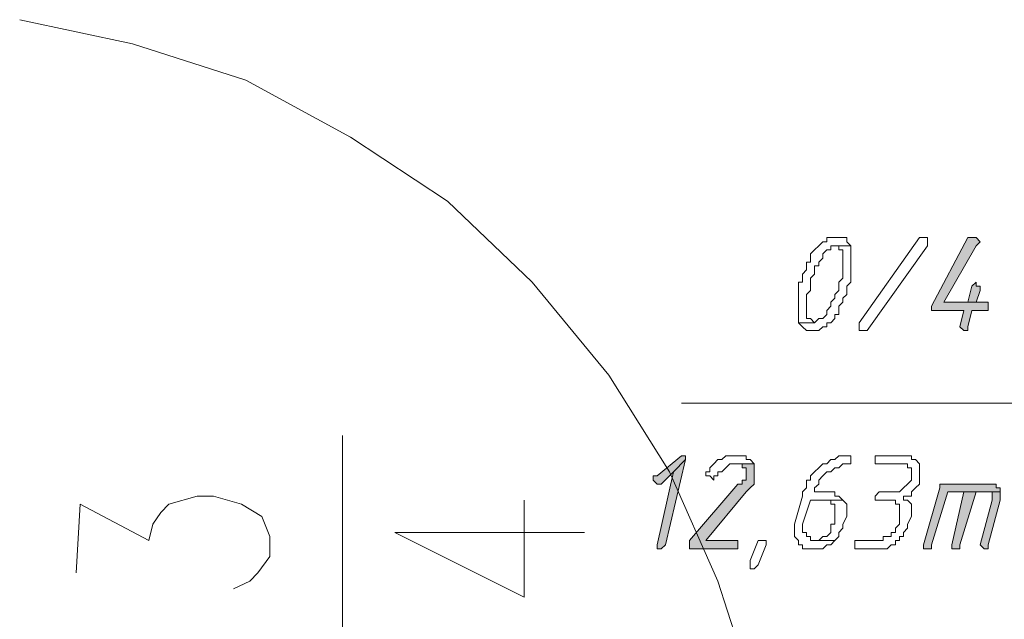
# Model space of a CAD drawing. Header units: inches. Extents: x -1441 to 3871, y -4351 to 2413.
# Tile 179 of 256: x -711 to -608, y 366 to 429. Entities that reach past the tile are written whole.
import ezdxf

# ---------------------------------------------------------------- set-up
doc = ezdxf.new("R2010")
doc.units = ezdxf.units.IN
doc.header["$MEASUREMENT"] = 0
doc.layers.add('at_Entity', color=7, linetype='Continuous')
doc.layers.add('at_Solid', color=7, linetype='Continuous')

msp = doc.modelspace()

# ---------------------------------------------------------------- hatches: boundary and pattern name
at = {"layer": 'at_Solid', "lineweight": 15}
for points in [[(-611.5948, 406.01211), (-612.01937, 406.01211), (-615.82618, 398.80875), (-615.82618, 398.37941), (-615.40161, 398.37941), (-612.43917, 398.37941), (-612.86374, 396.66205), (-612.43917, 396.28041), (-612.01937, 396.28041), (-612.01937, 396.66205), (-611.5948, 398.37941), (-609.9013, 398.37941), (-609.9013, 399.23809), (-614.55724, 399.23809), (-611.17023, 405.15343), (-610.74566, 405.58277), (-611.17023, 406.01211)], [(-611.17023, 401.33708), (-611.5948, 400.90774), (-612.01937, 399.23809), (-614.55724, 399.23809), (-611.17023, 399.23809), (-610.74566, 400.4784), (-610.74566, 400.90774), (-611.17023, 400.90774)], [(-642.07313, 383.11401), (-644.611, 381.01501), (-645.03557, 381.01501), (-645.03557, 380.58567), (-644.611, 380.15633), (-644.18644, 380.15633), (-642.9175, 381.44435), (-641.64379, 382.73237), (-641.64379, 383.11401)], [(-641.64379, 382.73237), (-642.9175, 381.44435), (-644.611, 373.81165), (-644.611, 373.38231), (-644.18644, 373.38231), (-643.76187, 373.81165)], [(-634.44997, 382.30303), (-636.56805, 382.30303), (-635.71891, 382.30303), (-635.71891, 381.87369), (-635.29911, 381.87369), (-635.29911, 380.58567), (-635.71891, 380.58567), (-635.71891, 380.15633), (-636.14348, 380.15633), (-641.22399, 374.24099), (-641.22399, 373.38231), (-636.56805, 373.38231), (-636.14348, 373.38231), (-636.14348, 374.24099), (-636.56805, 374.24099), (-639.53049, 374.24099), (-635.29911, 379.34536), (-634.87454, 379.7747), (-634.44997, 380.15633), (-634.44997, 381.87369)], [(-609.9013, 380.15633), (-614.98181, 380.15633), (-614.98181, 379.7747), (-616.67055, 373.81165), (-616.67055, 373.38231), (-616.25075, 373.38231), (-615.82618, 373.38231), (-615.82618, 373.81165), (-614.13267, 379.34536), (-608.62759, 379.34536), (-608.62759, 379.7747), (-609.05216, 379.7747), (-609.05216, 380.15633), (-609.47673, 380.15633)], [(-612.43917, 379.34536), (-613.70811, 373.81165), (-613.70811, 373.38231), (-613.28831, 373.38231), (-612.86374, 373.38231), (-612.86374, 373.81165), (-611.17023, 379.34536), (-610.32109, 379.34536)], [(-608.62759, 379.34536), (-612.43917, 379.34536), (-610.32109, 379.34536), (-609.47673, 379.34536), (-609.47673, 378.48668), (-610.74566, 373.81165), (-610.32109, 373.38231), (-609.9013, 373.38231), (-609.9013, 373.81165), (-608.62759, 378.48668), (-608.62759, 378.91602)]]:
    msp.add_hatch(color=7, dxfattribs=at).paths.add_polyline_path(points)

# ---------------------------------------------------------------- linework, layer by layer
at = {"layer": 'at_Entity', "color": 7, "lineweight": 15}
for p, q in [((-711.48778, 428.86251), (-699.63801, 426.33418)), ((-699.63801, 426.33418), (-687.78347, 422.51783)), ((-687.78347, 422.51783), (-676.77807, 416.55478)), ((-676.77807, 416.55478), (-666.62181, 409.82846)), ((-666.62181, 409.82846), (-657.72971, 401.33708)), ((-626.40701, 406.01211), (-626.83158, 406.01211)), ((-626.83158, 406.01211), (-626.83158, 405.58277)), ((-625.98721, 406.01211), (-626.40701, 406.01211)), ((-625.56264, 406.01211), (-625.98721, 406.01211)), ((-625.13808, 406.01211), (-625.56264, 406.01211)), ((-625.56264, 406.01211), (-625.56264, 406.01211)), ((-624.71351, 406.01211), (-625.13808, 406.01211)), ((-624.71351, 405.58277), (-624.71351, 406.01211)), ((-623.44457, 397.09139), (-617.09512, 406.01211)), ((-617.09512, 406.01211), (-616.67055, 406.01211)), ((-616.67055, 406.01211), (-616.25075, 406.01211)), ((-616.25075, 406.01211), (-616.25075, 405.15343)), ((-612.01937, 406.01211), (-615.82618, 398.80875)), ((-611.5948, 406.01211), (-612.01937, 406.01211)), ((-611.17023, 406.01211), (-611.5948, 406.01211)), ((-610.74566, 405.58277), (-611.17023, 406.01211)), ((-611.17023, 406.01211), (-611.17023, 406.01211)), ((-627.67595, 405.15343), (-628.10052, 404.72409)), ((-627.25615, 405.58277), (-627.67595, 405.15343)), ((-627.67595, 405.15343), (-627.67595, 405.15343)), ((-626.83158, 405.58277), (-627.25615, 405.58277)), ((-627.25615, 405.58277), (-627.25615, 405.58277)), ((-626.40701, 404.72409), (-626.40701, 405.15343)), ((-626.40701, 405.15343), (-625.98721, 405.15343)), ((-624.29371, 405.15343), (-625.98721, 405.15343)), ((-625.98721, 405.15343), (-625.56264, 405.15343)), ((-625.98721, 405.15343), (-624.29371, 405.15343)), ((-625.56264, 405.15343), (-625.56264, 404.72409)), ((-624.29371, 405.15343), (-624.71351, 405.58277)), ((-624.29371, 401.33708), (-624.29371, 405.15343)), ((-624.29371, 405.15343), (-624.29371, 405.15343)), ((-616.25075, 405.15343), (-622.6002, 396.28041)), ((-614.55724, 399.23809), (-611.17023, 405.15343)), ((-611.17023, 405.15343), (-610.74566, 405.58277)), ((-628.10052, 404.72409), (-628.52509, 404.29475)), ((-628.52509, 404.29475), (-628.52509, 403.43607)), ((-628.10052, 404.72409), (-628.10052, 404.72409)), ((-627.67595, 403.43607), (-627.25615, 403.86541)), ((-627.25615, 404.29475), (-626.83158, 404.72409)), ((-627.25615, 403.86541), (-627.25615, 404.29475)), ((-626.83158, 404.72409), (-626.40701, 404.72409)), ((-625.56264, 404.72409), (-625.13808, 404.72409)), ((-625.13808, 404.72409), (-625.13808, 401.76642)), ((-628.52509, 403.43607), (-628.94966, 403.43607)), ((-628.94966, 403.43607), (-628.94966, 402.6251)), ((-628.10052, 402.19576), (-628.10052, 403.05444)), ((-628.10052, 403.05444), (-627.67595, 403.05444)), ((-627.67595, 403.05444), (-627.67595, 403.43607)), ((-628.94966, 402.6251), (-629.36945, 402.19576)), ((-629.36945, 402.19576), (-629.36945, 401.33708)), ((-628.52509, 401.76642), (-628.10052, 402.19576)), ((-657.72971, 401.33708), (-649.68675, 391.60539)), ((-629.36945, 401.33708), (-629.79402, 401.33708)), ((-629.79402, 401.33708), (-629.79402, 397.09139)), ((-628.52509, 400.4784), (-628.52509, 401.76642)), ((-625.13808, 401.76642), (-625.56264, 401.33708)), ((-625.56264, 401.33708), (-625.56264, 400.4784)), ((-624.71351, 400.90774), (-624.29371, 401.33708)), ((-624.71351, 400.04906), (-624.71351, 400.90774)), ((-611.5948, 400.90774), (-612.01937, 399.23809)), ((-611.17023, 401.33708), (-611.5948, 400.90774)), ((-611.5948, 400.90774), (-611.5948, 400.90774)), ((-611.17023, 401.33708), (-611.17023, 401.33708)), ((-611.17023, 400.90774), (-611.17023, 401.33708)), ((-610.74566, 400.90774), (-611.17023, 400.90774)), ((-610.74566, 400.4784), (-610.74566, 400.90774)), ((-628.94966, 400.04906), (-628.52509, 400.4784)), ((-628.94966, 397.52073), (-628.94966, 400.04906)), ((-625.56264, 400.4784), (-625.98721, 400.04906)), ((-625.98721, 400.04906), (-625.98721, 399.66743)), ((-625.13808, 399.66743), (-624.71351, 400.04906)), ((-611.17023, 399.23809), (-610.74566, 400.4784)), ((-626.40701, 398.80875), (-626.83158, 398.37941)), ((-625.98721, 399.66743), (-626.40701, 399.23809)), ((-626.40701, 399.23809), (-626.40701, 398.80875)), ((-625.56264, 398.80875), (-625.13808, 399.23809)), ((-625.56264, 397.95007), (-625.56264, 398.80875)), ((-625.13808, 399.23809), (-625.13808, 399.66743)), ((-615.82618, 398.80875), (-615.82618, 398.37941)), ((-612.01937, 399.23809), (-614.55724, 399.23809)), ((-614.55724, 399.23809), (-611.17023, 399.23809)), ((-609.9013, 399.23809), (-614.55724, 399.23809)), ((-609.9013, 398.37941), (-609.9013, 399.23809)), ((-626.83158, 397.95007), (-627.25615, 397.52073)), ((-626.83158, 398.37941), (-626.83158, 397.95007)), ((-625.98721, 397.52073), (-625.98721, 397.95007)), ((-625.98721, 397.95007), (-625.56264, 397.95007)), ((-615.82618, 398.37941), (-615.40161, 398.37941)), ((-615.40161, 398.37941), (-612.43917, 398.37941)), ((-612.43917, 398.37941), (-612.86374, 396.66205)), ((-612.01937, 396.66205), (-611.5948, 398.37941)), ((-611.5948, 398.37941), (-609.9013, 398.37941)), ((-628.10052, 397.09139), (-629.79402, 397.09139)), ((-629.79402, 397.09139), (-629.36945, 396.66205)), ((-629.79402, 397.09139), (-628.10052, 397.09139)), ((-629.36945, 396.66205), (-629.36945, 396.66205)), ((-629.36945, 396.66205), (-628.94966, 396.28041)), ((-628.52509, 397.52073), (-628.94966, 397.52073)), ((-628.10052, 397.09139), (-628.52509, 397.52073)), ((-627.67595, 397.52073), (-628.10052, 397.09139)), ((-628.10052, 397.09139), (-628.10052, 397.09139)), ((-627.25615, 397.52073), (-627.67595, 397.52073)), ((-627.67595, 397.52073), (-627.67595, 397.52073)), ((-627.67595, 396.28041), (-627.25615, 396.66205)), ((-627.25615, 396.66205), (-626.83158, 396.66205)), ((-626.83158, 396.66205), (-626.83158, 397.09139)), ((-626.83158, 397.09139), (-626.40701, 397.09139)), ((-626.40701, 397.09139), (-625.98721, 397.52073)), ((-626.40701, 397.09139), (-626.40701, 397.09139)), ((-623.44457, 396.66205), (-623.44457, 397.09139)), ((-623.44457, 396.28041), (-623.44457, 396.66205)), ((-623.44457, 396.66205), (-623.44457, 396.66205)), ((-612.86374, 396.66205), (-612.86374, 396.66205)), ((-612.86374, 396.66205), (-612.43917, 396.28041)), ((-612.01937, 396.28041), (-612.01937, 396.66205)), ((-628.94966, 396.28041), (-628.52509, 396.28041)), ((-628.52509, 396.28041), (-628.10052, 396.28041)), ((-628.10052, 396.28041), (-627.67595, 396.28041)), ((-627.67595, 396.28041), (-627.67595, 396.28041)), ((-623.02477, 396.28041), (-623.44457, 396.28041)), ((-622.6002, 396.28041), (-623.02477, 396.28041)), ((-612.43917, 396.28041), (-612.01937, 396.28041)), ((-649.68675, 391.60539), (-643.34207, 381.44435)), ((-642.07313, 388.64771), (-504.07866, 388.64771)), ((-677.62721, 340.37088), (-677.62721, 385.2607)), ((-642.07313, 383.11401), (-644.611, 381.01501)), ((-643.76187, 373.81165), (-641.64379, 382.73237)), ((-641.64379, 382.73237), (-642.9175, 381.44435)), ((-642.9175, 381.44435), (-641.64379, 382.73237)), ((-642.07313, 383.11401), (-642.07313, 383.11401)), ((-641.64379, 383.11401), (-642.07313, 383.11401)), ((-641.64379, 382.73237), (-641.64379, 383.11401)), ((-638.68135, 382.30303), (-639.10592, 381.87369)), ((-638.26155, 382.73237), (-638.68135, 382.30303)), ((-638.68135, 382.30303), (-638.68135, 382.30303)), ((-637.83698, 382.73237), (-638.26155, 382.73237)), ((-638.26155, 382.73237), (-638.26155, 382.73237)), ((-637.41241, 383.11401), (-637.83698, 382.73237)), ((-636.99261, 383.11401), (-637.41241, 383.11401)), ((-637.41241, 381.87369), (-636.99261, 382.30303)), ((-636.14348, 383.11401), (-636.99261, 383.11401)), ((-636.99261, 382.30303), (-634.44997, 382.30303)), ((-634.44997, 382.30303), (-636.56805, 382.30303)), ((-636.56805, 382.30303), (-635.71891, 382.30303)), ((-635.29911, 383.11401), (-636.14348, 383.11401)), ((-636.14348, 383.11401), (-636.14348, 383.11401)), ((-635.71891, 382.30303), (-635.71891, 381.87369)), ((-635.29911, 382.73237), (-635.29911, 383.11401)), ((-634.87454, 382.73237), (-635.29911, 382.73237)), ((-634.44997, 382.30303), (-634.87454, 382.73237)), ((-634.44997, 381.87369), (-634.44997, 382.30303)), ((-627.25615, 382.30303), (-627.67595, 381.87369)), ((-626.83158, 382.30303), (-627.25615, 382.30303)), ((-627.25615, 382.30303), (-627.25615, 382.30303)), ((-626.40701, 382.73237), (-626.83158, 382.30303)), ((-625.98721, 382.73237), (-626.40701, 382.73237)), ((-626.40701, 382.73237), (-626.40701, 382.73237)), ((-625.56264, 383.11401), (-625.98721, 382.73237)), ((-625.13808, 383.11401), (-625.56264, 383.11401)), ((-625.56264, 383.11401), (-625.56264, 383.11401)), ((-625.56264, 381.87369), (-625.13808, 382.30303)), ((-624.71351, 383.11401), (-625.13808, 383.11401)), ((-625.13808, 382.30303), (-624.71351, 382.30303)), ((-624.29371, 383.11401), (-624.71351, 383.11401)), ((-624.71351, 383.11401), (-624.71351, 383.11401)), ((-624.71351, 382.30303), (-624.29371, 382.30303)), ((-624.29371, 382.30303), (-624.29371, 383.11401)), ((-618.78862, 383.11401), (-621.75106, 383.11401)), ((-621.75106, 383.11401), (-621.75106, 382.30303)), ((-621.75106, 382.30303), (-619.21319, 382.30303)), ((-619.21319, 382.30303), (-618.36405, 382.30303)), ((-617.94425, 383.11401), (-618.78862, 383.11401)), ((-618.78862, 383.11401), (-618.78862, 383.11401)), ((-618.36405, 382.30303), (-618.36405, 381.87369)), ((-617.94425, 382.73237), (-617.94425, 383.11401)), ((-617.51969, 382.73237), (-617.94425, 382.73237)), ((-617.09512, 382.30303), (-617.51969, 382.73237)), ((-617.09512, 380.15633), (-617.09512, 382.30303)), ((-642.9175, 381.44435), (-644.611, 373.81165)), ((-644.18644, 380.15633), (-642.9175, 381.44435)), ((-643.34207, 381.44435), (-638.26155, 369.9953)), ((-639.10592, 381.44435), (-639.53049, 381.44435)), ((-639.53049, 381.44435), (-639.53049, 381.01501)), ((-639.10592, 381.87369), (-639.10592, 381.44435)), ((-638.26155, 381.01501), (-638.26155, 381.44435)), ((-638.26155, 381.44435), (-637.83698, 381.44435)), ((-637.83698, 381.44435), (-637.41241, 381.87369)), ((-637.83698, 381.44435), (-637.83698, 381.44435)), ((-637.41241, 381.87369), (-637.41241, 381.87369)), ((-635.71891, 381.87369), (-635.29911, 381.87369)), ((-635.29911, 381.87369), (-635.29911, 380.58567)), ((-634.44997, 380.15633), (-634.44997, 381.87369)), ((-628.10052, 381.44435), (-628.52509, 381.01501)), ((-627.67595, 381.87369), (-628.10052, 381.44435)), ((-628.10052, 381.44435), (-628.10052, 381.44435)), ((-627.67595, 381.87369), (-627.67595, 381.87369)), ((-627.25615, 381.01501), (-626.83158, 381.44435)), ((-626.83158, 381.44435), (-626.40701, 381.44435)), ((-626.40701, 381.44435), (-625.98721, 381.87369)), ((-626.40701, 381.44435), (-626.40701, 381.44435)), ((-625.98721, 381.87369), (-625.56264, 381.87369)), ((-618.36405, 381.87369), (-617.94425, 381.87369)), ((-617.94425, 381.87369), (-617.94425, 380.58567)), ((-644.611, 381.01501), (-645.03557, 381.01501)), ((-645.03557, 381.01501), (-645.03557, 380.58567)), ((-645.03557, 380.58567), (-644.611, 380.15633)), ((-644.611, 380.15633), (-644.18644, 380.15633)), ((-636.14348, 380.15633), (-641.22399, 374.24099)), ((-639.53049, 381.01501), (-639.10592, 381.01501)), ((-639.10592, 381.01501), (-639.10592, 381.01501)), ((-639.10592, 381.01501), (-638.68135, 380.58567)), ((-638.68135, 380.58567), (-638.68135, 381.01501)), ((-638.68135, 381.01501), (-638.26155, 381.01501)), ((-635.71891, 380.15633), (-636.14348, 380.15633)), ((-635.29911, 380.58567), (-635.71891, 380.58567)), ((-635.71891, 380.58567), (-635.71891, 380.15633)), ((-634.87454, 379.7747), (-634.44997, 380.15633)), ((-628.52509, 380.58567), (-628.94966, 380.58567)), ((-628.94966, 380.58567), (-628.94966, 379.7747)), ((-628.52509, 381.01501), (-628.52509, 380.58567)), ((-628.10052, 379.7747), (-627.67595, 380.15633)), ((-627.67595, 380.58567), (-627.25615, 381.01501)), ((-627.67595, 380.15633), (-627.67595, 380.58567)), ((-627.25615, 381.01501), (-627.25615, 381.01501)), ((-618.36405, 380.15633), (-618.78862, 379.7747)), ((-617.94425, 380.58567), (-618.36405, 380.15633)), ((-618.36405, 380.15633), (-618.36405, 380.15633)), ((-617.51969, 379.7747), (-617.09512, 380.15633)), ((-609.9013, 380.15633), (-614.98181, 380.15633)), ((-614.98181, 380.15633), (-614.98181, 379.7747)), ((-609.47673, 380.15633), (-609.9013, 380.15633)), ((-609.05216, 380.15633), (-609.47673, 380.15633)), ((-609.47673, 380.15633), (-609.47673, 380.15633)), ((-609.05216, 379.7747), (-609.05216, 380.15633)), ((-639.53049, 374.24099), (-635.29911, 379.34536)), ((-635.29911, 379.34536), (-634.87454, 379.7747)), ((-635.29911, 379.34536), (-635.29911, 379.34536)), ((-634.87454, 379.7747), (-634.87454, 379.7747)), ((-628.94966, 379.7747), (-629.36945, 379.34536)), ((-629.36945, 379.34536), (-629.36945, 378.91602)), ((-628.10052, 379.34536), (-628.10052, 379.7747)), ((-625.98721, 379.34536), (-628.10052, 379.34536)), ((-625.98721, 378.91602), (-625.98721, 379.34536)), ((-621.3265, 379.34536), (-621.75106, 378.91602)), ((-619.21319, 379.34536), (-621.3265, 379.34536)), ((-621.3265, 379.34536), (-621.3265, 379.34536)), ((-618.78862, 379.7747), (-619.21319, 379.34536)), ((-618.78862, 379.7747), (-618.78862, 379.7747)), ((-617.94425, 379.34536), (-617.51969, 379.7747)), ((-617.94425, 378.91602), (-617.94425, 379.34536)), ((-617.51969, 379.7747), (-617.51969, 379.7747)), ((-614.98181, 379.7747), (-616.67055, 373.81165)), ((-615.82618, 373.81165), (-614.13267, 379.34536)), ((-614.13267, 379.34536), (-608.62759, 379.34536)), ((-612.43917, 379.34536), (-613.70811, 373.81165)), ((-612.86374, 373.81165), (-611.17023, 379.34536)), ((-610.32109, 379.34536), (-612.43917, 379.34536)), ((-608.62759, 379.34536), (-612.43917, 379.34536)), ((-612.43917, 379.34536), (-610.32109, 379.34536)), ((-611.17023, 379.34536), (-610.32109, 379.34536)), ((-610.32109, 379.34536), (-609.47673, 379.34536)), ((-609.47673, 379.34536), (-609.47673, 378.48668)), ((-608.62759, 379.7747), (-609.05216, 379.7747)), ((-608.62759, 379.34536), (-608.62759, 379.7747)), ((-608.62759, 378.91602), (-608.62759, 379.34536)), ((-705.5629, 370.85398), (-705.13833, 378.05734)), ((-705.13833, 378.05734), (-697.94451, 374.24099)), ((-696.67557, 377.19866), (-695.82643, 378.05734)), ((-695.82643, 378.05734), (-692.86399, 378.91602)), ((-692.86399, 378.91602), (-691.17048, 378.91602)), ((-691.17048, 378.91602), (-688.20804, 378.05734)), ((-688.20804, 378.05734), (-686.08997, 376.76932)), ((-658.57885, 368.32565), (-658.57885, 378.48668)), ((-629.36945, 378.91602), (-630.21859, 375.95835)), ((-629.36945, 375.95835), (-628.52509, 378.48668)), ((-628.52509, 378.48668), (-625.13808, 378.48668)), ((-625.13808, 378.48668), (-627.25615, 378.48668)), ((-627.25615, 378.48668), (-626.40701, 378.48668)), ((-626.40701, 378.48668), (-626.40701, 378.05734)), ((-626.40701, 378.05734), (-625.98721, 378.05734)), ((-625.56264, 378.91602), (-625.98721, 378.91602)), ((-625.98721, 378.05734), (-625.98721, 375.95835)), ((-625.13808, 378.48668), (-625.56264, 378.91602)), ((-624.71351, 378.05734), (-625.13808, 378.48668)), ((-625.13808, 378.48668), (-625.13808, 378.48668)), ((-624.71351, 376.76932), (-624.71351, 378.05734)), ((-621.75106, 378.91602), (-621.75106, 378.48668)), ((-621.75106, 378.48668), (-621.3265, 378.48668)), ((-621.3265, 378.48668), (-620.05756, 378.48668)), ((-620.05756, 378.48668), (-619.63299, 378.48668)), ((-619.63299, 378.48668), (-619.63299, 378.05734)), ((-619.63299, 378.05734), (-619.21319, 378.05734)), ((-619.21319, 378.05734), (-619.21319, 375.95835)), ((-618.78862, 378.48668), (-618.78862, 378.91602)), ((-618.78862, 378.91602), (-617.94425, 378.91602)), ((-618.36405, 378.48668), (-618.78862, 378.48668)), ((-617.94425, 378.05734), (-618.36405, 378.48668)), ((-617.94425, 376.76932), (-617.94425, 378.05734)), ((-609.47673, 378.48668), (-610.74566, 373.81165)), ((-609.9013, 373.81165), (-608.62759, 378.48668)), ((-608.62759, 378.48668), (-608.62759, 378.91602)), ((-697.51994, 375.95835), (-696.67557, 377.19866)), ((-697.94451, 374.24099), (-697.51994, 375.95835)), ((-686.08997, 376.76932), (-685.2456, 374.67033)), ((-630.21859, 375.95835), (-630.21859, 374.67033)), ((-629.36945, 375.09967), (-629.36945, 375.95835)), ((-625.98721, 375.95835), (-626.40701, 375.95835)), ((-626.40701, 375.95835), (-626.40701, 375.09967)), ((-625.13808, 375.95835), (-624.71351, 376.76932)), ((-625.13808, 375.52901), (-625.13808, 375.95835)), ((-619.21319, 375.95835), (-619.63299, 375.52901)), ((-618.36405, 375.95835), (-617.94425, 376.76932)), ((-618.36405, 375.52901), (-618.36405, 375.95835)), ((-672.12212, 375.09967), (-658.57885, 368.32565)), ((-672.12212, 375.09967), (-652.22939, 375.09967)), ((-628.94966, 375.09967), (-629.36945, 375.09967)), ((-628.94966, 374.67033), (-628.94966, 375.09967)), ((-626.40701, 375.09967), (-626.83158, 374.67033)), ((-625.56264, 375.09967), (-625.13808, 375.52901)), ((-625.56264, 374.67033), (-625.56264, 375.09967)), ((-619.63299, 375.09967), (-620.05756, 375.09967)), ((-620.05756, 375.09967), (-620.05756, 374.67033)), ((-619.63299, 375.52901), (-619.63299, 375.09967)), ((-618.78862, 375.09967), (-618.36405, 375.52901)), ((-618.78862, 374.67033), (-618.78862, 375.09967)), ((-685.2456, 374.67033), (-685.2456, 372.57134)), ((-641.22399, 374.24099), (-641.22399, 373.38231)), ((-636.56805, 374.24099), (-639.53049, 374.24099)), ((-636.14348, 374.24099), (-636.56805, 374.24099)), ((-636.14348, 373.38231), (-636.14348, 374.24099)), ((-634.87454, 372.142), (-634.03017, 374.24099)), ((-634.03017, 374.24099), (-633.6056, 374.24099)), ((-634.03017, 374.24099), (-634.03017, 374.24099)), ((-633.6056, 374.24099), (-633.18103, 374.24099)), ((-633.18103, 374.24099), (-633.18103, 373.81165)), ((-630.21859, 374.67033), (-629.79402, 374.24099)), ((-629.79402, 374.24099), (-629.79402, 373.81165)), ((-628.52509, 374.67033), (-628.94966, 374.67033)), ((-628.52509, 374.24099), (-628.52509, 374.67033)), ((-628.10052, 374.24099), (-628.52509, 374.24099)), ((-627.67595, 374.24099), (-628.10052, 374.24099)), ((-628.10052, 374.24099), (-625.98721, 374.24099)), ((-625.98721, 374.24099), (-628.10052, 374.24099)), ((-627.25615, 374.67033), (-627.67595, 374.24099)), ((-626.83158, 374.67033), (-627.25615, 374.67033)), ((-626.40701, 373.81165), (-625.98721, 374.24099)), ((-625.98721, 374.24099), (-625.56264, 374.67033)), ((-625.98721, 374.24099), (-625.98721, 374.24099)), ((-620.9067, 374.24099), (-623.86914, 374.24099)), ((-623.86914, 374.24099), (-623.86914, 373.38231)), ((-620.05756, 374.67033), (-620.9067, 374.67033)), ((-620.9067, 374.67033), (-620.9067, 374.24099)), ((-619.63299, 373.81165), (-619.63299, 374.24099)), ((-619.63299, 374.24099), (-619.21319, 374.24099)), ((-619.21319, 374.24099), (-619.21319, 374.67033)), ((-619.21319, 374.67033), (-618.78862, 374.67033)), ((-644.611, 373.81165), (-644.611, 373.38231)), ((-644.611, 373.38231), (-644.18644, 373.38231)), ((-644.18644, 373.38231), (-643.76187, 373.81165)), ((-644.18644, 373.38231), (-644.18644, 373.38231)), ((-641.22399, 373.38231), (-636.56805, 373.38231)), ((-636.56805, 373.38231), (-636.14348, 373.38231)), ((-633.18103, 373.81165), (-634.03017, 371.71266)), ((-629.79402, 373.81165), (-629.36945, 373.81165)), ((-629.36945, 373.81165), (-629.36945, 373.38231)), ((-629.36945, 373.38231), (-628.52509, 373.38231)), ((-628.52509, 373.38231), (-628.10052, 373.38231)), ((-628.10052, 373.38231), (-627.25615, 373.38231)), ((-627.25615, 373.38231), (-626.83158, 373.81165)), ((-627.25615, 373.38231), (-627.25615, 373.38231)), ((-626.83158, 373.81165), (-626.40701, 373.81165)), ((-626.40701, 373.81165), (-626.40701, 373.81165)), ((-623.86914, 373.38231), (-620.48213, 373.38231)), ((-620.48213, 373.38231), (-620.05756, 373.81165)), ((-620.48213, 373.38231), (-620.48213, 373.38231)), ((-620.05756, 373.81165), (-619.63299, 373.81165)), ((-616.67055, 373.81165), (-616.67055, 373.38231)), ((-616.67055, 373.38231), (-616.25075, 373.38231)), ((-616.25075, 373.38231), (-615.82618, 373.38231)), ((-615.82618, 373.38231), (-615.82618, 373.81165)), ((-613.70811, 373.81165), (-613.70811, 373.38231)), ((-613.70811, 373.38231), (-613.28831, 373.38231)), ((-613.28831, 373.38231), (-612.86374, 373.38231)), ((-612.86374, 373.38231), (-612.86374, 373.81165)), ((-610.74566, 373.81165), (-610.74566, 373.81165)), ((-610.74566, 373.81165), (-610.32109, 373.38231)), ((-610.32109, 373.38231), (-609.9013, 373.38231)), ((-609.9013, 373.38231), (-609.9013, 373.81165)), ((-685.2456, 372.57134), (-686.51454, 370.85398)), ((-634.87454, 371.28332), (-634.87454, 372.142)), ((-686.51454, 370.85398), (-687.36367, 369.9953)), ((-634.44997, 371.28332), (-634.87454, 371.28332)), ((-634.03017, 371.71266), (-634.44997, 371.28332)), ((-687.36367, 369.9953), (-689.05718, 369.18433)), ((-638.26155, 369.9953), (-634.44997, 358.16461))]:
    msp.add_line(p, q, dxfattribs=at)

doc.saveas('drawing.dxf')
